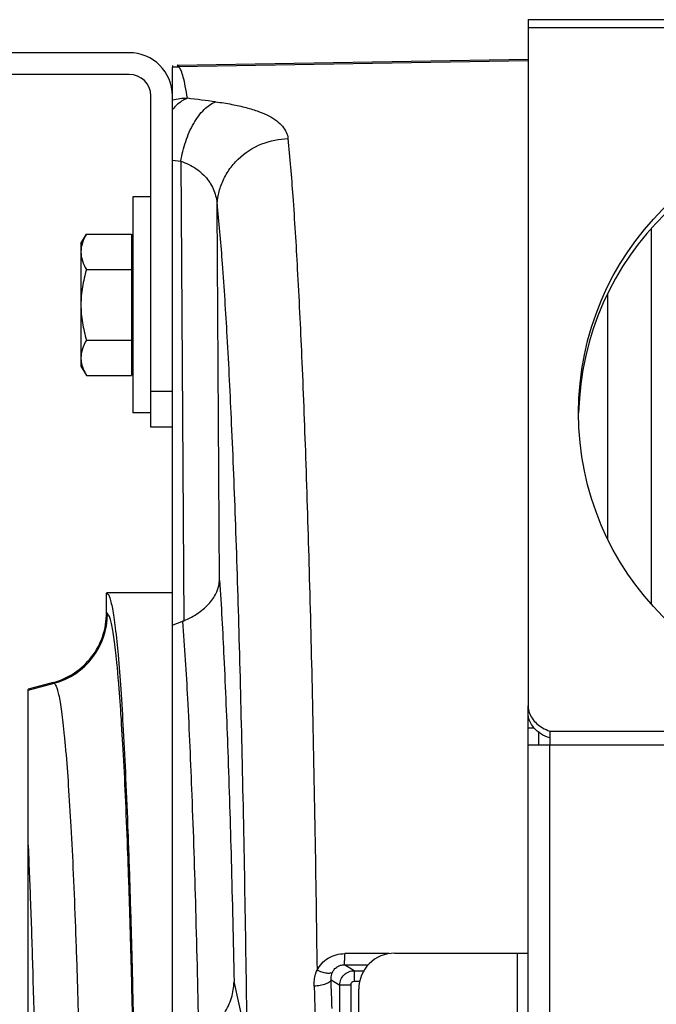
# Model space of a CAD drawing. Extents: x -3089 to 1181, y 8 to 2274.
# Tile 9 of 66: x -1973 to -1885, y 506 to 642. Entities that reach past the tile are written whole.
import ezdxf

# ---------------------------------------------------------------- set-up
doc = ezdxf.new("R2010")
doc.units = 0
doc.header["$LTSCALE"] = 65.395
doc.layers.get('0').update_dxf_attribs({"linetype": 'CONTINUOUS'})

msp = doc.modelspace()

# ---------------------------------------------------------------- linework, layer by layer
at = {"color": 3, "linetype": 'CONTINUOUS'}
for p, q in [((-1902.56, 642.22), (-1902.56, 546.98)), ((-1902.56, 642.22), (-1667.56, 642.22)), ((-1902.56, 329.25), (-1902.56, 546.01)), ((-1899.56, 543.47), (-1899.56, 541.54)), ((-1902.56, 541.54), (-1899.56, 541.54)), ((-1921.06, 512.63), (-1902.56, 512.63)), ((-1926.06, 367.63), (-1926.06, 507.63))]:
    msp.add_line(p, q, dxfattribs=at)
at = {"color": 9, "linetype": 'CONTINUOUS'}
for p, q in [((-1902.56, 641.14), (-1667.56, 641.14)), ((-1902.56, 636.5), (-1951.12, 635.65)), ((-1951.12, 635.65), (-1951.12, 635.65)), ((-1951.12, 635.65), (-1951.12, 635.65)), ((-1951.91, 622.71), (-1950.74, 622.57)), ((-1950.74, 622.57), (-1950.34, 558.78)), ((-1945.37, 564.42), (-1945.7, 616.24)), ((-1885.48, 613.2), (-1885.48, 561.09)), ((-1891.5, 570.09), (-1891.5, 604.2)), ((-1954.91, 590.63), (-1951.91, 590.63)), ((-1960.92, 559.76), (-1961.06, 559.86)), ((-1971.91, 549.14), (-1968.33, 550.1)), ((-1968.46, 550.2), (-1968.33, 550.1)), ((-1899.56, 543.47), (-1667.56, 543.47)), ((-1899.56, 333.72), (-1899.56, 541.54)), ((-1899.56, 541.54), (-1667.56, 541.54)), ((-1921.84, 512.57), (-1928, 512.57)), ((-1904.06, 512.63), (-1904.06, 362.63)), ((-1926.68, 510.2), (-1928.04, 511.02)), ((-1928.04, 511.02), (-1924.73, 511.02)), ((-1926.68, 510.2), (-1926.68, 508.71)), ((-1926.68, 510.2), (-1925.34, 510.2)), ((-1941.59, 500.77), (-1943.37, 508.68)), ((-1929.9, 508.94), (-1928.68, 508.21)), ((-1925.94, 508.71), (-1926.68, 508.71)), ((-1928.68, 486.47), (-1928.68, 508.21)), ((-1927.18, 508.21), (-1928.68, 508.21)), ((-1927.18, 508.21), (-1927.18, 486.47))]:
    msp.add_line(p, q, dxfattribs=at)
at = {"color": 7, "linetype": 'CONTINUOUS'}
for p, q in [((-1957.91, 637.63), (-1975.91, 637.63)), ((-1957.91, 634.63), (-1975.91, 634.63)), ((-1954.91, 585.63), (-1954.91, 631.63)), ((-1951.91, 585.63), (-1951.91, 631.63)), ((-1951.91, 585.63), (-1954.91, 585.63)), ((-1902.56, 546.01), (-1902.56, 546.98)), ((-1901.7, 543.87), (-1902.56, 543.87)), ((-1901.06, 541.54), (-1901.06, 543.28))]:
    msp.add_line(p, q, dxfattribs=at)
at = {"color": 2, "linetype": 'CONTINUOUS'}
for p, q in [((-1951.91, 635.85), (-1951.91, 635.59)), ((-1951.24, 635.89), (-1951.12, 635.65)), ((-1951, 635.65), (-1951.24, 635.89)), ((-1957.61, 612.44), (-1957.61, 592.81))]:
    msp.add_line(p, q, dxfattribs=at)
at = {"color": 6, "linetype": 'CONTINUOUS'}
for p, q in [((-1951.91, 631.63), (-1951.91, 635.59)), ((-1951.24, 635.89), (-1902.56, 636.74)), ((-1957.41, 617.63), (-1957.41, 587.63)), ((-1954.91, 617.63), (-1957.41, 617.63)), ((-1964.61, 611.13), (-1963.85, 612.44)), ((-1963.85, 612.44), (-1957.61, 612.44)), ((-1964.61, 611.13), (-1964.61, 594.13)), ((-1963.85, 607.54), (-1957.61, 607.54)), ((-1963.85, 597.72), (-1957.61, 597.72)), ((-1964.61, 594.13), (-1963.85, 592.81)), ((-1963.85, 592.81), (-1957.61, 592.81)), ((-1954.91, 587.63), (-1957.41, 587.63)), ((-1951.91, 289.63), (-1951.91, 585.63)), ((-1951.91, 562.63), (-1961.06, 562.63)), ((-1961.06, 559.86), (-1961.06, 562.62)), ((-1968.46, 550.2), (-1971.91, 549.28)), ((-1971.91, 325.98), (-1971.91, 549.28))]:
    msp.add_line(p, q, dxfattribs=at)
at = {"color": 7, "linetype": 'CONTINUOUS'}
for radius in [6, 3]:
    msp.add_arc((-1957.91, 631.63), radius, 0, 90, dxfattribs=at)
at = {"color": 2, "linetype": 'CONTINUOUS'}
for centre, radius, start, end in [((-1950.81, 625.65), 10, 91.0707, 96.3016), ((-1950.93, 625.65), 10, 94.8197, 95.5768), ((-1950.93, 625.64), 10.01, 91.0348, 94.8192)]:
    msp.add_arc(centre, radius, start, end, dxfattribs=at)
at = {"color": 9, "linetype": 'CONTINUOUS'}
for centre, radius, start, end in [((-1949.58, 621.05), 10.26, 91.4074, 103.0939), ((-2003.51, 185.31), 449.21, 82.6337, 83.1371), ((-1970.93, 559.76), 10.01, 285.0686, 359.9433), ((-3814.72, 446.11), 1885.87, 1.78783, 1.90936)]:
    msp.add_arc(centre, radius, start, end, dxfattribs=at)
at = {"color": 6, "linetype": 'CONTINUOUS'}
msp.add_arc((-1952.86, 564.87), 6.59, 290.9406, 292.463, dxfattribs=at)
at = {"color": 3, "linetype": 'CONTINUOUS'}
msp.add_arc((-1921.06, 507.63), 5, 90, 180, dxfattribs=at)
msp.add_ellipse((-1855.56, 587.63), major_axis=(0, 40), ratio=1, dxfattribs=at)
at = {"color": 7, "linetype": 'CONTINUOUS'}
msp.add_ellipse((-1855.56, 586.67), major_axis=(40, 0), ratio=1, start_param=6.307282, end_param=9.400681, dxfattribs=at)
at = {"color": 9, "linetype": 'CONTINUOUS'}
for points, knots in [([(-1949.83, 631.3), (-1949.92, 631.86), (-1950.09, 632.85), (-1950.37, 634.14), (-1950.61, 634.97), (-1950.83, 635.43), (-1950.94, 635.59), (-1951, 635.65)], [0, 0, 0, 0, 0.374272, 0.664574, 0.871734, 0.945185, 1, 1, 1, 1]), ([(-1949.83, 631.3), (-1950.02, 631.24), (-1950.81, 630.87), (-1951.47, 630.26), (-1951.91, 629.75)], [0, 0, 0, 0, 0.225151, 1, 1, 1, 1]), ([(-1950.74, 622.57), (-1950.59, 623.49), (-1950.26, 624.86), (-1949.6, 626.59), (-1949, 627.8), (-1948.31, 628.86), (-1947.37, 629.96), (-1946.52, 630.59), (-1945.92, 630.81)], [0, 0, 0, 0, 0.281815, 0.42376, 0.560892, 0.689334, 0.806223, 1, 1, 1, 1]), ([(-1945.92, 630.81), (-1945.16, 630.72), (-1943.74, 630.5), (-1941.74, 630.06), (-1940.03, 629.54), (-1938.6, 628.93), (-1937.47, 628.25), (-1936.63, 627.48), (-1936.07, 626.63), (-1935.91, 626.02), (-1935.88, 625.72)], [0, 0, 0, 0, 0.19104, 0.361903, 0.51159, 0.640366, 0.749786, 0.842821, 0.924132, 1, 1, 1, 1]), ([(-1945.7, 616.24), (-1945.69, 616.81), (-1945.57, 617.98), (-1945.03, 619.72), (-1944.11, 621.4), (-1942.42, 623.4), (-1939.66, 625.17), (-1937.11, 625.68), (-1935.88, 625.72)], [0, 0, 0, 0, 0.113782, 0.234817, 0.361803, 0.492756, 0.754666, 1, 1, 1, 1]), ([(-1935.88, 625.72), (-1935.62, 623.06), (-1935.14, 617.03), (-1934.52, 606.95), (-1933.94, 594.86), (-1933.4, 580.9), (-1932.92, 565.23), (-1932.33, 541.5), (-1932.02, 523), (-1931.85, 510.26)], [0, 0, 0, 0, 0.069285, 0.157023, 0.262199, 0.383581, 0.519739, 0.669064, 1, 1, 1, 1]), ([(-1950.74, 622.57), (-1949.99, 622.31), (-1948.61, 621.65), (-1946.97, 620.15), (-1945.97, 618.29), (-1945.73, 616.92), (-1945.7, 616.24)], [0, 0, 0, 0, 0.27667, 0.525402, 0.760904, 1, 1, 1, 1]), ([(-1945.7, 616.24), (-1945.43, 613.61), (-1944.93, 607.61), (-1944.29, 597.57), (-1943.69, 585.47), (-1943.14, 571.48), (-1942.65, 555.78), (-1942.06, 532.02), (-1941.75, 513.51), (-1941.59, 500.77)], [0, 0, 0, 0, 0.06863, 0.1561, 0.26132, 0.382959, 0.519469, 0.669111, 1, 1, 1, 1]), ([(-1945.37, 564.42), (-1945.14, 560.85), (-1944.71, 552.93), (-1944.18, 539.96), (-1943.72, 524.96), (-1943.48, 514.3), (-1943.37, 508.68)], [0, 0, 0, 0, 0.192568, 0.426644, 0.697586, 1, 1, 1, 1]), ([(-1956.78, 447.45), (-1956.8, 454.78), (-1956.88, 469.11), (-1957.11, 486.71), (-1957.36, 500.09), (-1957.57, 509.39), (-1957.81, 518.09), (-1958.08, 526.12), (-1958.37, 533.4), (-1958.68, 539.88), (-1959.02, 545.51), (-1959.32, 549.64), (-1959.57, 552.48), (-1959.75, 554.25), (-1959.94, 555.78), (-1960.13, 557.07), (-1960.31, 558.1), (-1960.5, 558.88), (-1960.66, 559.38), (-1960.81, 559.64), (-1960.88, 559.73), (-1960.92, 559.76)], [0, 0, 0, 0, 0.19561, 0.381761, 0.469327, 0.552232, 0.629785, 0.701338, 0.766296, 0.82412, 0.874332, 0.916523, 0.934501, 0.950353, 0.96405, 0.97557, 0.984898, 0.992036, 0.997017, 0.998737, 1, 1, 1, 1]), ([(-1950.51, 558.71), (-1950.23, 555.14), (-1949.75, 547.08), (-1949.17, 533.76), (-1948.66, 518.07), (-1948.4, 506.85), (-1948.29, 500.92)], [0, 0, 0, 0, 0.185844, 0.418382, 0.691987, 1, 1, 1, 1]), ([(-1968.33, 550.1), (-1968.29, 550.08), (-1968.21, 549.99), (-1968.06, 549.73), (-1967.88, 549.23), (-1967.68, 548.44), (-1967.49, 547.39), (-1967.29, 546.09), (-1967.1, 544.54), (-1966.91, 542.73), (-1966.64, 539.84), (-1966.33, 535.64), (-1965.98, 529.93), (-1965.66, 523.35), (-1965.36, 515.97), (-1965.09, 507.86), (-1964.85, 499.1), (-1964.65, 489.76), (-1964.41, 476.41), (-1964.22, 458.98), (-1964.14, 437.63), (-1964.22, 416.28), (-1964.41, 398.85), (-1964.65, 385.5), (-1964.85, 376.16), (-1965.09, 367.4), (-1965.36, 359.29), (-1965.66, 351.91), (-1965.98, 345.33), (-1966.33, 339.61), (-1966.64, 335.41), (-1966.91, 332.53), (-1967.1, 330.72), (-1967.29, 329.17), (-1967.49, 327.87), (-1967.68, 326.82), (-1967.88, 326.03), (-1968.06, 325.53), (-1968.21, 325.27), (-1968.29, 325.18), (-1968.33, 325.16)], [0, 0, 0, 0, 0.000637, 0.001501, 0.00401, 0.007616, 0.01234, 0.018183, 0.025137, 0.033186, 0.042317, 0.063745, 0.089223, 0.118525, 0.151377, 0.18748, 0.226496, 0.268065, 0.311797, 0.404111, 0.5, 0.595889, 0.688203, 0.731935, 0.773504, 0.81252, 0.848623, 0.881475, 0.910777, 0.936255, 0.957683, 0.966814, 0.974863, 0.981817, 0.98766, 0.992384, 0.99599, 0.998499, 0.999363, 1, 1, 1, 1]), ([(-1971.91, 347.36), (-1971.78, 350.12), (-1971.54, 356.03), (-1971.12, 369.2), (-1970.71, 387.82), (-1970.42, 412.01), (-1970.32, 437.63), (-1970.42, 463.25), (-1970.71, 487.44), (-1971.12, 506.06), (-1971.54, 519.23), (-1971.78, 525.14), (-1971.91, 527.9)], [0, 0, 0, 0, 0.04591, 0.098201, 0.218919, 0.355403, 0.5, 0.644598, 0.781081, 0.901799, 0.95409, 1, 1, 1, 1]), ([(-1931.85, 510.26), (-1931.67, 510.6), (-1931.22, 511.24), (-1930.31, 511.99), (-1929.2, 512.46), (-1928.4, 512.57), (-1928, 512.57)], [0, 0, 0, 0, 0.243805, 0.492162, 0.744871, 1, 1, 1, 1]), ([(-1928.04, 511.02), (-1928.04, 511.03), (-1928.04, 511.07), (-1928.03, 511.16), (-1928.02, 511.3), (-1928.02, 511.48), (-1928.01, 511.71), (-1928, 512.08), (-1928, 512.37), (-1928, 512.57)], [0, 0, 0, 0, 0.025989, 0.082422, 0.170854, 0.290222, 0.438175, 0.6098, 1, 1, 1, 1]), ([(-1932.24, 508.06), (-1932.25, 508.34), (-1932.23, 508.9), (-1932.08, 509.64), (-1931.92, 510.08), (-1931.85, 510.26)], [0, 0, 0, 0, 0.373999, 0.74906, 1, 1, 1, 1]), ([(-1929.72, 509.96), (-1929.8, 509.88), (-1929.99, 509.83), (-1930.25, 509.82), (-1930.64, 509.85), (-1931.19, 509.99), (-1931.63, 510.16), (-1931.85, 510.26)], [0, 0, 0, 0, 0.141926, 0.244268, 0.368222, 0.668244, 1, 1, 1, 1]), ([(-1929.9, 508.94), (-1929.92, 509.2), (-1929.88, 509.55), (-1929.76, 509.88), (-1929.72, 509.96)], [0, 0, 0, 0, 0.747816, 1, 1, 1, 1]), ([(-1929.72, 509.96), (-1929.65, 510.11), (-1929.47, 510.4), (-1929.07, 510.75), (-1928.58, 510.97), (-1928.22, 511.02), (-1928.04, 511.02)], [0, 0, 0, 0, 0.242601, 0.489115, 0.741936, 1, 1, 1, 1]), ([(-1928.68, 508.21), (-1928.68, 508.47), (-1928.57, 508.99), (-1928.13, 509.65), (-1927.47, 510.1), (-1926.94, 510.2), (-1926.68, 510.2)], [0, 0, 0, 0, 0.25007, 0.500222, 0.750244, 1, 1, 1, 1]), ([(-1929.9, 508.94), (-1929.93, 508.82), (-1930.08, 508.64), (-1930.36, 508.47), (-1930.78, 508.29), (-1931.42, 508.13), (-1931.96, 508.07), (-1932.24, 508.06)], [0, 0, 0, 0, 0.142915, 0.246975, 0.373378, 0.676617, 1, 1, 1, 1]), ([(-1926.68, 508.71), (-1926.81, 508.71), (-1927.08, 508.6), (-1927.18, 508.34), (-1927.18, 508.21)], [0, 0, 0, 0, 0.50007, 1, 1, 1, 1]), ([(-1932.24, 508.06), (-1932.23, 507.73), (-1932.19, 506.41), (-1932.16, 505.09), (-1932.13, 504.11)], [0, 0, 0, 0, 0.249259, 1, 1, 1, 1])]:
    msp.add_open_spline(points, degree=3, knots=knots, dxfattribs=at)
at = {"color": 6, "linetype": 'CONTINUOUS'}
for points, knots in [([(-1963.85, 612.44), (-1964.07, 612.06), (-1964.45, 611.28), (-1964.61, 610.41), (-1964.61, 609.99)], [0, 0, 0, 0, 0.514934, 1, 1, 1, 1]), ([(-1964.61, 609.99), (-1964.61, 609.57), (-1964.45, 608.71), (-1964.07, 607.92), (-1963.85, 607.54)], [0, 0, 0, 0, 0.485066, 1, 1, 1, 1]), ([(-1963.85, 607.54), (-1964.08, 606.74), (-1964.46, 605.12), (-1964.61, 603.46), (-1964.61, 602.63)], [0, 0, 0, 0, 0.500107, 1, 1, 1, 1]), ([(-1964.61, 602.63), (-1964.61, 601.8), (-1964.46, 600.14), (-1964.08, 598.52), (-1963.85, 597.72)], [0, 0, 0, 0, 0.499893, 1, 1, 1, 1]), ([(-1963.85, 597.72), (-1964.07, 597.34), (-1964.45, 596.55), (-1964.61, 595.69), (-1964.61, 595.27)], [0, 0, 0, 0, 0.514934, 1, 1, 1, 1]), ([(-1964.61, 595.27), (-1964.61, 595.17), (-1964.59, 594.76), (-1964.5, 594.35), (-1964.41, 594.05)], [0, 0, 0, 0, 0.247416, 1, 1, 1, 1]), ([(-1964.41, 594.05), (-1964.38, 593.95), (-1964.22, 593.52), (-1964.02, 593.11), (-1963.85, 592.81)], [0, 0, 0, 0, 0.243705, 1, 1, 1, 1]), ([(-1950.34, 558.78), (-1949.62, 559.07), (-1948.31, 559.77), (-1946.72, 561.15), (-1945.69, 562.72), (-1945.4, 563.87), (-1945.37, 564.42)], [0, 0, 0, 0, 0.297081, 0.559406, 0.790261, 1, 1, 1, 1]), ([(-1961.06, 562.62), (-1960.98, 562.62), (-1960.85, 562.5), (-1960.74, 562.31), (-1960.64, 562.07), (-1960.54, 561.76), (-1960.4, 561.22), (-1960.22, 560.38), (-1960.03, 559.17), (-1959.75, 557.03), (-1959.42, 553.71), (-1959.06, 548.97), (-1958.71, 543.27), (-1958.38, 536.65), (-1958.08, 529.17), (-1957.79, 520.89), (-1957.54, 511.89), (-1957.31, 502.25), (-1957.05, 488.34), (-1956.82, 470.01), (-1956.73, 455.09), (-1956.71, 447.45)], [0, 0, 0, 0, 0.002109, 0.003813, 0.006043, 0.00882, 0.012156, 0.020524, 0.031163, 0.044064, 0.076568, 0.11779, 0.167388, 0.22494, 0.289952, 0.361863, 0.440051, 0.523839, 0.6125, 0.80133, 1, 1, 1, 1]), ([(-1968.46, 550.2), (-1967.42, 550.48), (-1965.4, 551.4), (-1962.98, 553.66), (-1961.42, 556.58), (-1961.06, 558.77), (-1961.06, 559.86)], [0, 0, 0, 0, 0.25, 0.5, 0.750001, 1, 1, 1, 1]), ([(-1948.29, 500.92), (-1947.54, 501.33), (-1946.18, 502.32), (-1944.62, 504.23), (-1943.63, 506.38), (-1943.38, 507.92), (-1943.37, 508.68)], [0, 0, 0, 0, 0.266421, 0.519977, 0.763059, 1, 1, 1, 1])]:
    msp.add_open_spline(points, degree=3, knots=knots, dxfattribs=at)
msp.add_open_spline([(-1951.91, 558.17), (-1951.44, 558.35), (-1950.97, 558.53), (-1950.51, 558.71)], degree=3, dxfattribs=at)
at = {"color": 3, "linetype": 'CONTINUOUS'}
for points, knots in [([(-1902.56, 546.98), (-1902.56, 546.75), (-1902.52, 546.43), (-1902.44, 546.14), (-1902.41, 546.06)], [0, 0, 0, 0, 0.747458, 1, 1, 1, 1]), ([(-1902.41, 546.06), (-1902.32, 545.77), (-1902.04, 545.2), (-1901.39, 544.47), (-1900.55, 543.87), (-1899.9, 543.58), (-1899.56, 543.47)], [0, 0, 0, 0, 0.228914, 0.4711, 0.728537, 1, 1, 1, 1])]:
    msp.add_open_spline(points, degree=3, knots=knots, dxfattribs=at)
at = {"color": 7, "linetype": 'CONTINUOUS'}
msp.add_open_spline([(-1899.56, 542.5), (-1899.99, 542.65), (-1900.79, 543.02), (-1901.77, 543.85), (-1902.41, 544.87), (-1902.56, 545.64), (-1902.56, 546.01)], degree=3, knots=[0, 0, 0, 0, 0.276546, 0.534257, 0.77313, 1, 1, 1, 1], dxfattribs=at)

doc.saveas('drawing.dxf')
